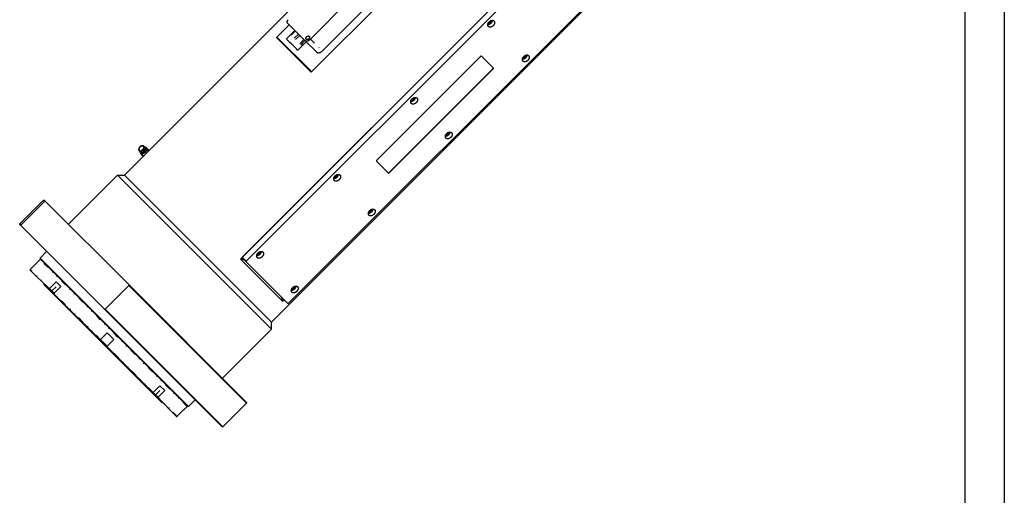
# Model space of a CAD drawing. Header units: millimetres. Extents: x 0 to 2382, y 0 to 1682.
# Tile 16 of 20: x 1881 to 2378, y 1095 to 1335. Entities that reach past the tile are written whole.
import ezdxf

# ---------------------------------------------------------------- set-up
doc = ezdxf.new("R2010")
doc.units = ezdxf.units.MM
doc.linetypes.add('DASHEDBIDOT', pattern=[12.4, 3, -3, 0.2, -3, 0.2, -3])
doc.layers.add('Layer0000', color=7, linetype='Continuous', lineweight=25)

# ---------------------------------------------------------------- blocks, each defined once
blk = doc.blocks.new('ata-Border-A0-002')
at = {"color": 253, "ltscale": 0.5}
blk.add_line((1189, 841), (1189, 0), dxfattribs=at)
blk.add_line((1179, 829), (1179, 12))

msp = doc.modelspace()

# ---------------------------------------------------------------- linework, layer by layer
at = {"layer": 'Layer0000', "color": 7, "linetype": 'Continuous', "lineweight": 25}
for p, q in [((1933.7526962, 1256.7346306), (2131.7425949, 1454.7245293)), ((2163.4942861, 1385.4961788), (1992.374445, 1214.3763377)), ((2162.6184877, 1384.6042101), (1993.2664136, 1215.252136)), ((2164.6184877, 1382.6042101), (1995.2664136, 1213.252136)), ((2007.9989082, 1182.4884186), (2205.9888069, 1380.4783173)), ((2016.5164136, 1192.002136), (2185.8684877, 1361.3542101)), ((2027.693082, 1325.4288044), (2047.1385185, 1344.8742409)), ((2065.5344413, 1346.277308), (2028.0577819, 1308.8006486)), ((2033.693082, 1319.4288044), (2054.9062855, 1340.6420079)), ((2016.9288872, 1332.6574653), (2010.5649262, 1326.2935043)), ((2015.9253151, 1333.6610375), (2024.6753151, 1324.9110375)), ((2016.1324219, 1334.8681442), (2016.4859752, 1335.2216976)), ((2019.8540794, 1329.7322731), (2015.6114388, 1325.4896324)), ((2010.5649262, 1326.2935043), (2028.0577819, 1308.8006486)), ((2011.1238226, 1326.0881612), (2027.8529596, 1309.3590243)), ((2015.8185455, 1325.2825256), (2015.6114388, 1325.4896324)), ((2017.3661953, 1323.7348759), (2015.8185455, 1325.2825256)), ((2018.049208, 1323.0518632), (2017.3661953, 1323.7348759)), ((2020.1633368, 1320.9377343), (2018.049208, 1323.0518632)), ((2025.4965507, 1324.0898018), (2021.25391, 1319.8471611)), ((2024.6753151, 1324.9110375), (2030.6753151, 1318.9110375)), ((2020.6633368, 1320.4377343), (2020.1633368, 1320.9377343)), ((2021.2298159, 1319.8712552), (2020.6633368, 1320.4377343)), ((2021.25391, 1319.8471611), (2021.2298159, 1319.8712552)), ((2113.7821783, 1316.7679007), (2061.1027231, 1264.0884455)), ((2120.083955, 1310.8196774), (2114.083955, 1316.8196774)), ((2067.2277231, 1257.9634455), (2119.9071783, 1310.6429007)), ((2067.3527231, 1257.8384455), (2120.0321783, 1310.5179007)), ((1941.468308, 1268.6417217), (1941.1250833, 1269.1183244)), ((1942.6769332, 1267.0282038), (1941.8644332, 1267.8407038)), ((1941.9420983, 1268.2933688), (1941.9189942, 1268.3164729)), ((1942.7367913, 1268.3330618), (1942.8017177, 1268.3529882)), ((1943.8918424, 1271.0652562), (1943.4152397, 1271.4084808)), ((1944.2005023, 1269.7967729), (1944.1805759, 1269.7318465)), ((1944.2401953, 1270.5914659), (1944.2170912, 1270.61457)), ((1945.5053604, 1269.8566309), (1944.6928604, 1270.6691309)), ((1946.2151859, 1269.1971203), (1945.6870988, 1269.6089177)), ((1945.970005, 1269.3212756), (1945.6922099, 1269.5990707)), ((1942.1845831, 1267.3539602), (1942.2627269, 1267.4424102)), ((1942.1890121, 1267.2834557), (1943.3759546, 1266.357889)), ((1942.3890121, 1267.0834557), (1942.1890121, 1267.2834557)), ((1942.3890121, 1267.0834557), (1943.3512091, 1266.3331435)), ((1943.2122886, 1266.5635591), (1942.9344934, 1266.8413543)), ((1943.3157083, 1266.2976427), (1943.0287816, 1266.5845694)), ((1943.328034, 1266.3099684), (1943.1407267, 1266.4972756)), ((1943.3341968, 1266.3161312), (1943.1966993, 1266.4536288)), ((2061.0509464, 1263.7866688), (2067.0509464, 1257.7866688)), ((1905.4684249, 1231.9858933), (1930.2171623, 1256.7346306)), ((1930.2171623, 1256.7346306), (1933.7526962, 1256.7346306)), ((1930.2171623, 1256.7346306), (2007.9989082, 1178.9528847)), ((1933.7526962, 1256.7346306), (2007.9989082, 1182.4884186)), ((1880.8964643, 1232.1626699), (1892.9172796, 1244.1834852)), ((1893.5667144, 1243.5340504), (1881.5458991, 1231.5132351)), ((1892.9172796, 1244.1834852), (1893.270833, 1244.1834852)), ((1892.9172796, 1244.1834852), (1893.5667141, 1243.5340507)), ((1893.270833, 1244.1834852), (1893.9565784, 1243.4977397)), ((1893.956662, 1243.4976562), (1936.0117765, 1201.4425417)), ((1880.8964643, 1231.8091165), (1880.8964643, 1232.1626699)), ((1880.8964643, 1232.1626699), (1881.5458991, 1231.5132351)), ((1880.8964643, 1231.8091165), (1881.5824503, 1231.1231305)), ((1881.5824505, 1231.1231304), (1923.637408, 1189.0681729)), ((1891.1495126, 1214.8385538), (1894.5082698, 1218.197311)), ((1889.5585224, 1212.5404568), (1891.1848679, 1214.1668024)), ((1891.1495126, 1214.8385538), (1891.1495126, 1214.4850004)), ((1966.1028314, 1139.885235), (1891.1495126, 1214.8385538)), ((1965.749278, 1139.885235), (1891.1495126, 1214.4850004)), ((1992.374445, 1214.3763377), (2013.6406153, 1193.1101674)), ((1993.2664136, 1215.252136), (1993.214637, 1214.9503593)), ((1993.214637, 1214.9503593), (1995.214637, 1212.9503593)), ((1993.2664136, 1215.252136), (1995.2664136, 1213.252136)), ((1995.2664136, 1213.252136), (1995.214637, 1212.9503593)), ((1995.214637, 1212.9503593), (2016.214637, 1191.9503593)), ((1886.2377705, 1209.1436942), (1886.2040331, 1209.1067209)), ((1886.2110205, 1208.8168908), (1895.7165526, 1199.3113587)), ((1886.2377705, 1209.1436942), (1889.5965278, 1212.5024514)), ((1889.5965278, 1212.5024514), (1889.5585224, 1212.5404568)), ((1893.0940563, 1201.9338551), (1893.0940563, 1201.5803017)), ((1893.0940563, 1201.5803017), (1952.8445793, 1141.8297786)), ((1895.7165851, 1199.3113262), (1896.8335989, 1198.1943124)), ((1895.912245, 1199.4692197), (1895.8530332, 1199.4577212)), ((1895.912245, 1199.4692197), (1899.2710022, 1202.8279769)), ((1895.912245, 1199.4692197), (1897.1353711, 1198.2460935)), ((1896.8332207, 1198.1946906), (1898.3415531, 1196.6863582)), ((1897.1353711, 1198.2460935), (1898.287245, 1197.0942197)), ((1898.287245, 1197.0942196), (1901.6460022, 1200.4529769)), ((1901.6460022, 1200.4529769), (1899.2710022, 1202.8279769)), ((1924.0275128, 1189.0316215), (1936.048328, 1201.0524368)), ((1936.0117768, 1201.4425414), (1995.4477628, 1142.0065554)), ((1936.048328, 1201.0524368), (1995.4477628, 1141.653002)), ((1898.287245, 1197.0942196), (1898.2780335, 1197.0327209)), ((1898.3415531, 1196.6863582), (1921.2899061, 1173.7380052)), ((2013.6406153, 1193.1101674), (2014.3477221, 1193.8172742)), ((1923.6374081, 1189.0681727), (1983.0733941, 1129.6321867)), ((1924.0275128, 1189.0316215), (1983.4269475, 1129.6321867)), ((2016.214637, 1191.9503593), (2016.5164136, 1192.002136)), ((1983.2501709, 1154.2041473), (2007.9989082, 1178.9528847)), ((2007.9989082, 1178.9528847), (2007.9989082, 1182.4884186)), ((1921.5727517, 1173.7380023), (1921.2899061, 1173.7380054)), ((1921.2899399, 1173.7379714), (1925.002249, 1170.0256623)), ((1921.6434778, 1173.7379869), (1921.5727518, 1173.737989)), ((1921.6434925, 1173.7379721), (1925.0022498, 1177.0967294)), ((1921.6434925, 1173.7379721), (1925.0022497, 1170.3792149)), ((1925.0022497, 1170.3792149), (1928.361007, 1173.7379722)), ((1928.361007, 1173.7379722), (1925.0022498, 1177.0967294)), ((1925.0022496, 1170.0261179), (1925.0022497, 1170.3085043)), ((1925.0022496, 1170.0256617), (1947.950635, 1147.0772763)), ((1925.0022497, 1170.3792149), (1925.0022497, 1170.3085046)), ((1948.3584973, 1147.0229674), (1951.7172545, 1150.3817246)), ((1954.0922545, 1148.0067246), (1951.7172545, 1150.3817246)), ((1947.950635, 1147.0772763), (1949.4582196, 1145.5696917)), ((1948.3584973, 1147.0229674), (1948.2969983, 1147.0137562)), ((1948.3584973, 1147.0229674), (1949.5103711, 1145.8710935)), ((1949.4582201, 1145.5696912), (1950.5752938, 1144.4526175)), ((1949.5103711, 1145.8710935), (1950.7334972, 1144.6479674)), ((1950.5756356, 1144.4522757), (1960.0811667, 1134.9467446)), ((1950.7334972, 1144.6479674), (1950.7219985, 1144.5887559)), ((1950.7334972, 1144.6479674), (1954.0922545, 1148.0067246)), ((1953.1981327, 1141.8297786), (1952.8445793, 1141.8297786)), ((1963.8047344, 1138.2942447), (1965.43108, 1139.9205903)), ((1966.1028314, 1139.885235), (1965.749278, 1139.885235)), ((1966.1028314, 1139.885235), (1969.4615886, 1143.2439922)), ((1983.4269476, 1129.6321867), (1995.4477628, 1141.653002)), ((1995.4477628, 1142.0065554), (1995.4477628, 1141.653002)), ((1960.4079717, 1134.9734929), (1960.370992, 1134.9397488)), ((1960.4079717, 1134.9734929), (1963.766729, 1138.3322501)), ((1963.8047344, 1138.2942447), (1963.766729, 1138.3322501)), ((1983.4269475, 1129.6321867), (1983.0733941, 1129.6321867))]:
    msp.add_line(p, q, dxfattribs=at)
at = {"layer": 'Layer0000', "color": 251, "linetype": 'DASHEDBIDOT', "lineweight": 18}
for p, q in [((2020.0611862, 1329.5251663), (2015.8185455, 1325.2825256)), ((2021.608836, 1327.9775166), (2017.3661953, 1323.7348759)), ((2022.2918487, 1327.2945039), (2018.049208, 1323.0518632)), ((2024.4059775, 1325.180375), (2020.1633368, 1320.9377343)), ((2024.9059775, 1324.680375), (2020.6633368, 1320.4377343)), ((2025.4724566, 1324.1138959), (2021.2298159, 1319.8712552)), ((2027.693082, 1325.4288044), (2033.693082, 1319.4288044)), ((2120.0321783, 1310.5179007), (2119.9071783, 1310.6429007)), ((1945.9274356, 1269.363845), (1946.1827887, 1269.1647231)), ((1942.197054, 1267.3458554), (1942.2731498, 1267.4319872)), ((1942.197054, 1267.3458554), (1943.3025124, 1266.4838293)), ((1943.4145382, 1266.3964726), (1943.3025124, 1266.4838293)), ((2067.3527231, 1257.8384455), (2067.2277231, 1257.9634455)), ((1965.43108, 1139.9205903), (1891.1848679, 1214.1668024)), ((1895.8530335, 1199.4577205), (1886.2040331, 1209.1067209)), ((1897.1353712, 1198.2460935), (1896.8332207, 1198.1946906)), ((1897.1353676, 1198.24609), (1900.4941284, 1201.6048508)), ((1921.5727517, 1173.7380023), (1898.2780337, 1197.0327203)), ((1948.2969977, 1147.0137564), (1925.0022497, 1170.3085043)), ((1949.5103711, 1145.8710935), (1952.8691284, 1149.2298508)), ((1949.5103711, 1145.8710935), (1949.4582201, 1145.5696912)), ((1960.3709971, 1134.9397569), (1950.7219978, 1144.5887562))]:
    msp.add_line(p, q, dxfattribs=at)
at = {"layer": 'Layer0000', "color": 7, "linetype": 'Continuous', "lineweight": 25}
for centre, radius, start, end in [((1997.2983513, 1289.3784732), 39.2265411, 69.361842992, 70.232507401), ((1990.7582766, 1295.3925932), 39.6362087, 19.771992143, 20.633657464), ((1941.8301911, 1269.6815566), 0.7274666, 225.005287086, 232.06130011), ((1942.1706799, 1269.1469976), 0.8652341, 215.730692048, 232.059838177), ((1942.6710595, 1268.6190707), 1.1209376, 183.979286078, 223.97856318), ((1942.5738758, 1268.5502767), 1.0033954, 225.005263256, 232.06132394), ((1942.5185203, 1268.8698968), 0.8152588, 225.005263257, 232.06132394), ((1944.2588389, 1268.2747253), 1.970306, 113.101665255, 156.898334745), ((1942.0151204, 1270.5184437), 2.3014567, 288.274588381, 341.725412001), ((1942.1218193, 1270.4117448), 2.1681191, 288.27565562, 341.724344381), ((1942.8521058, 1270.7032818), 0.7274617, 45.005263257, 52.06132394), ((1943.3801136, 1270.3546281), 0.8757047, 52.054665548, 54.242031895), ((1943.9059417, 1269.8331001), 1.150883, 52.890038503, 85.697586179), ((1943.9834133, 1269.959553), 1.0034022, 45.005287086, 52.061300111), ((1945.2688342, 1268.621415), 0.9906792, 29.659644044, 44.946420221), ((1942.222054, 1267.3208554), 0.05, 138.539618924, 225.005109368), ((1942.2044349, 1267.3032396), 0.0250851, 225.011806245, 232.061296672), ((1942.422054, 1267.1208554), 0.05, 224.983389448, 232.053226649), ((1943.3863758, 1267.7377767), 1.0033954, 225.005263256, 232.06132394), ((1943.5151217, 1267.9831112), 1.2769904, 234.273767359, 280.373327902), ((1943.9039982, 1267.2553963), 0.9783153, 225.005280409, 232.061306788), ((1943.9194452, 1267.2757317), 1.0038504, 232.079570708, 240.28921983), ((1917.5844361, 1498.7286629), 256.3223376, 264.623427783, 264.71097199), ((1537.2676566, 1199.0585915), 345.8045866, 5.320362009, 5.385280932), ((1891.3262893, 1214.025381), 0.2, 44.999999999, 135.000000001), ((1980.655989, 1171.1272275), 44.8085678, 72.159508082, 74.839569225), ((1886.3603376, 1208.9654899), 0.2106592, 137.9001869, 224.86191047), ((2280.4656395, 1233.5197551), 345.9442314, 185.320316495, 185.385209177), ((1898.7286665, 1196.936713), 0.4607465, 167.972949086, 212.855742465), ((1969.6191122, 1181.1628995), 45.6139228, 15.184108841, 17.816843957), ((1891.5601943, 844.6143091), 345.9442323, 84.614790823, 84.679683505), ((1948.2032336, 1147.4785632), 0.4741699, 237.810769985, 281.405046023), ((1965.2896586, 1140.0620117), 0.2, 315, 45), ((1960.2298653, 1135.1001746), 0.2136633, 225.897291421, 311.340565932)]:
    msp.add_arc(centre, radius, start, end, dxfattribs=at)
at = {"layer": 'Layer0000', "color": 251, "linetype": 'DASHEDBIDOT', "lineweight": 18}
for centre, radius, start, end in [((1941.7888069, 1269.5957991), 0.8176253, 215.730781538, 232.059748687), ((1942.9316743, 1270.7369629), 0.8275094, 52.054663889, 54.242033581), ((1942.2287781, 1267.3100488), 0.0478386, 131.540466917, 213.77223438), ((1942.1706877, 1267.3189329), 0.0376829, 45.598001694, 68.361681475)]:
    msp.add_arc(centre, radius, start, end, dxfattribs=at)
at = {"layer": 'Layer0000', "color": 7, "linetype": 'Continuous', "lineweight": 25}
for points, weights in [([(2016.1324219, 1334.8681442), (2015.4253151, 1334.1610375), (2015.9253151, 1333.6610375)], [1, 0.707106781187, 1]), ([(2024.6753151, 1324.9110375), (2025.9253151, 1323.6610375), (2027.693082, 1325.4288044)], [1, 0.707106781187, 1]), ([(2030.6753151, 1318.9110375), (2031.9253151, 1317.6610375), (2033.693082, 1319.4288044)], [1, 0.707106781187, 1]), ([(2114.083955, 1316.8196774), (2113.958955, 1316.9446774), (2113.7821783, 1316.7679007)], [1, 0.707106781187, 1]), ([(2119.9071783, 1310.6429007), (2120.083955, 1310.8196774), (2119.958955, 1310.9446774)], [1, 0.707106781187, 1]), ([(2120.0321783, 1310.5179007), (2120.208955, 1310.6946774), (2120.083955, 1310.8196774)], [1, 0.707106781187, 1]), ([(1942.7367913, 1268.3330618), (1942.0698954, 1268.1283865), (1941.638701, 1268.4646279)], [0.758105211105, 0.795014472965, 1]), ([(1943.9185926, 1271.0452068), (1944.4552269, 1270.6267444), (1944.2005023, 1269.7967729)], [0.75, 0.75, 0.981680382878]), ([(1945.8065715, 1268.7885059), (1945.9013844, 1269.4606069), (1945.5053604, 1269.8566309)], [0.757996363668, 0.790313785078, 0.95324254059]), ([(2061.1027231, 1264.0884455), (2060.9259464, 1263.9116688), (2061.0509464, 1263.7866688)], [1, 0.707106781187, 1]), ([(2066.9259464, 1257.9116688), (2067.0509464, 1257.7866688), (2067.2277231, 1257.9634455)], [1, 0.707106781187, 1]), ([(2067.0509464, 1257.7866688), (2067.1759464, 1257.6616688), (2067.3527231, 1257.8384455)], [1, 0.707106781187, 1])]:
    msp.add_rational_spline(points, weights, degree=2, dxfattribs=at)
for points, weights, knots in [([(2117.5263431, 1331.7620655), (2116.5263431, 1332.7620655), (2117.9405567, 1334.1762791), (2119.3547703, 1335.5904927), (2120.3547703, 1334.5904927)], [1, 0.707106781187, 1, 0.707106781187, 1], [0, 0, 0, 0.25, 0.25, 0.5, 0.5, 0.5]), ([(2119.4719276, 1334.9076499), (2119.4476635, 1334.0833859), (2118.7405567, 1333.3762791), (2118.0334499, 1332.6691723), (2117.2091859, 1332.6449082)], [0.857864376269, 0.828427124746, 1, 0.828427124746, 0.857864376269], [0.60355339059, 0.60355339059, 0.60355339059, 0.75, 0.75, 0.89644660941, 0.89644660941, 0.89644660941]), ([(2118.7146259, 1334.7200098), (2118.725347, 1334.2360694), (2118.3030567, 1333.8137791), (2117.8807664, 1333.3914888), (2117.396826, 1333.4022099)], [0.861356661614, 0.819748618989, 1, 0.819748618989, 0.861356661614], [0.59614582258, 0.59614582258, 0.59614582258, 0.75, 0.75, 0.90385417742, 0.90385417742, 0.90385417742]), ([(2120.3547703, 1334.5904927), (2121.3547703, 1333.5904927), (2119.9405567, 1332.1762791), (2118.5263431, 1330.7620655), (2117.5263431, 1331.7620655)], [1, 0.707106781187, 1, 0.707106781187, 1], [0.5, 0.5, 0.5, 0.75, 0.75, 1, 1, 1]), ([(2025.5793888, 1325.3151112), (2025.0418888, 1325.8526112), (2025.8020286, 1326.612751), (2026.5621684, 1327.3728908), (2027.0996684, 1326.8353908)], [1, 0.707106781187, 1, 0.707106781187, 1], [0.5, 0.5, 0.5, 0.75, 0.75, 1, 1, 1]), ([(2027.0996684, 1326.8353908), (2027.6371684, 1326.2978908), (2026.8770286, 1325.537751), (2026.1168888, 1324.7776112), (2025.5793888, 1325.3151112)], [1, 0.707106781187, 1, 0.707106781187, 1], [0, 0, 0, 0.25, 0.25, 0.5, 0.5, 0.5]), ([(2135.0263431, 1314.2620655), (2134.0263431, 1315.2620655), (2135.4405567, 1316.6762791), (2136.8547703, 1318.0904927), (2137.8547703, 1317.0904927)], [1, 0.707106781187, 1, 0.707106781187, 1], [0, 0, 0, 0.25, 0.25, 0.5, 0.5, 0.5]), ([(2136.9719276, 1317.4076499), (2136.9476635, 1316.5833859), (2136.2405567, 1315.8762791), (2135.5334499, 1315.1691723), (2134.7091859, 1315.1449082)], [0.857864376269, 0.828427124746, 1, 0.828427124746, 0.857864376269], [0.60355339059, 0.60355339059, 0.60355339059, 0.75, 0.75, 0.89644660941, 0.89644660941, 0.89644660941]), ([(2136.2146259, 1317.2200098), (2136.225347, 1316.7360694), (2135.8030567, 1316.3137791), (2135.3807664, 1315.8914888), (2134.896826, 1315.9022099)], [0.861356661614, 0.819748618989, 1, 0.819748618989, 0.861356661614], [0.59614582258, 0.59614582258, 0.59614582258, 0.75, 0.75, 0.90385417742, 0.90385417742, 0.90385417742]), ([(2137.8547703, 1317.0904927), (2138.8547703, 1316.0904927), (2137.4405567, 1314.6762791), (2136.0263431, 1313.2620655), (2135.0263431, 1314.2620655)], [1, 0.707106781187, 1, 0.707106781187, 1], [0.5, 0.5, 0.5, 0.75, 0.75, 1, 1, 1]), ([(2078.6354702, 1292.8711926), (2077.6354702, 1293.8711926), (2079.0496837, 1295.2854061), (2080.4638973, 1296.6996197), (2081.4638973, 1295.6996197)], [1, 0.707106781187, 1, 0.707106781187, 1], [0, 0, 0, 0.25, 0.25, 0.5, 0.5, 0.5]), ([(2080.5810546, 1296.016777), (2080.5567905, 1295.1925129), (2079.8496837, 1294.4854061), (2079.142577, 1293.7782994), (2078.3183129, 1293.7540353)], [0.857864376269, 0.828427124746, 1, 0.828427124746, 0.857864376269], [0.60355339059, 0.60355339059, 0.60355339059, 0.75, 0.75, 0.89644660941, 0.89644660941, 0.89644660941]), ([(2079.823753, 1295.8291368), (2079.8344741, 1295.3451964), (2079.4121837, 1294.9229061), (2078.9898934, 1294.5006158), (2078.5059531, 1294.5113369)], [0.861356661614, 0.819748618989, 1, 0.819748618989, 0.861356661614], [0.59614582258, 0.59614582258, 0.59614582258, 0.75, 0.75, 0.90385417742, 0.90385417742, 0.90385417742]), ([(2081.4638973, 1295.6996197), (2082.4638973, 1294.6996197), (2081.0496837, 1293.2854061), (2079.6354702, 1291.8711926), (2078.6354702, 1292.8711926)], [1, 0.707106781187, 1, 0.707106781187, 1], [0.5, 0.5, 0.5, 0.75, 0.75, 1, 1, 1]), ([(2096.1354702, 1275.3711926), (2095.1354702, 1276.3711926), (2096.5496837, 1277.7854061), (2097.9638973, 1279.1996197), (2098.9638973, 1278.1996197)], [1, 0.707106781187, 1, 0.707106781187, 1], [0, 0, 0, 0.25, 0.25, 0.5, 0.5, 0.5]), ([(2098.0810546, 1278.516777), (2098.0567905, 1277.6925129), (2097.3496837, 1276.9854061), (2096.642577, 1276.2782994), (2095.8183129, 1276.2540353)], [0.857864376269, 0.828427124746, 1, 0.828427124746, 0.857864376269], [0.60355339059, 0.60355339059, 0.60355339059, 0.75, 0.75, 0.89644660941, 0.89644660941, 0.89644660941]), ([(2097.323753, 1278.3291368), (2097.3344741, 1277.8451964), (2096.9121837, 1277.4229061), (2096.4898934, 1277.0006158), (2096.0059531, 1277.0113369)], [0.861356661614, 0.819748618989, 1, 0.819748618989, 0.861356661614], [0.59614582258, 0.59614582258, 0.59614582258, 0.75, 0.75, 0.90385417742, 0.90385417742, 0.90385417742]), ([(2098.9638973, 1278.1996197), (2099.9638973, 1277.1996197), (2098.5496837, 1275.7854061), (2097.1354702, 1274.3711926), (2096.1354702, 1275.3711926)], [1, 0.707106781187, 1, 0.707106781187, 1], [0.5, 0.5, 0.5, 0.75, 0.75, 1, 1, 1]), ([(1943.2993621, 1271.2770085), (1942.8307833, 1271.6424019), (1942.1173862, 1271.2828031), (1940.1778199, 1270.3051346), (1941.315842, 1269.1671125)], [0.75, 0.75, 1, 0.524587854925, 0.95324254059], [0.5, 0.5, 0.5, 0.66666666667, 0.66666666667, 0.98360809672, 0.98360809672, 0.98360809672]), ([(1941.3829315, 1269.1078262), (1942.788668, 1268.011646), (1943.5231227, 1270.1866228), (1943.7438627, 1270.8403111), (1943.3664516, 1271.2177222)], [1, 0.5, 1, 0.768905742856, 0.751429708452], [0, 0, 0, 0.33333333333, 0.33333333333, 0.48739617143, 0.48739617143, 0.48739617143]), ([(1944.6928604, 1270.6691309), (1946.2625459, 1269.0994453), (1943.5872821, 1267.7509371), (1942.6032861, 1267.2549387), (1941.9569705, 1267.7589296)], [0.95324254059, 0.524587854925, 1, 0.75, 0.75], [0.01639190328, 0.01639190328, 0.01639190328, 0.33333333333, 0.33333333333, 0.5, 0.5, 0.5]), ([(1944.2401953, 1270.5914659), (1945.5155648, 1269.3160963), (1943.341913, 1268.2204334), (1942.5424162, 1267.8174347), (1942.0172848, 1268.2269273)], [0.95324254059, 0.524587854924, 1, 0.75, 0.75], [0.01639190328, 0.01639190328, 0.01639190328, 0.33333333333, 0.33333333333, 0.5, 0.5, 0.5]), ([(2039.7445972, 1253.9803196), (2038.7445972, 1254.9803196), (2040.1588108, 1256.3945332), (2041.5730243, 1257.8087467), (2042.5730243, 1256.8087467)], [1, 0.707106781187, 1, 0.707106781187, 1], [0, 0, 0, 0.25, 0.25, 0.5, 0.5, 0.5]), ([(2041.6901816, 1257.125904), (2041.6659176, 1256.30164), (2040.9588108, 1255.5945332), (2040.251704, 1254.8874264), (2039.4274399, 1254.8631623)], [0.857864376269, 0.828427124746, 1, 0.828427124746, 0.857864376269], [0.60355339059, 0.60355339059, 0.60355339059, 0.75, 0.75, 0.89644660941, 0.89644660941, 0.89644660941]), ([(2040.93288, 1256.9382639), (2040.9436011, 1256.4543235), (2040.5213108, 1256.0320332), (2040.0990205, 1255.6097429), (2039.6150801, 1255.6204639)], [0.861356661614, 0.819748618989, 1, 0.819748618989, 0.861356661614], [0.59614582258, 0.59614582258, 0.59614582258, 0.75, 0.75, 0.90385417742, 0.90385417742, 0.90385417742]), ([(2042.5730243, 1256.8087467), (2043.5730243, 1255.8087467), (2042.1588108, 1254.3945332), (2040.7445972, 1252.9803196), (2039.7445972, 1253.9803196)], [1, 0.707106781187, 1, 0.707106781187, 1], [0.5, 0.5, 0.5, 0.75, 0.75, 1, 1, 1]), ([(2057.2445972, 1236.4803196), (2056.2445972, 1237.4803196), (2057.6588108, 1238.8945332), (2059.0730243, 1240.3087467), (2060.0730243, 1239.3087467)], [1, 0.707106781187, 1, 0.707106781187, 1], [0, 0, 0, 0.25, 0.25, 0.5, 0.5, 0.5]), ([(2059.1901816, 1239.625904), (2059.1659176, 1238.80164), (2058.4588108, 1238.0945332), (2057.751704, 1237.3874264), (2056.9274399, 1237.3631623)], [0.857864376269, 0.828427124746, 1, 0.828427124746, 0.857864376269], [0.60355339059, 0.60355339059, 0.60355339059, 0.75, 0.75, 0.89644660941, 0.89644660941, 0.89644660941]), ([(2058.43288, 1239.4382639), (2058.4436011, 1238.9543235), (2058.0213108, 1238.5320332), (2057.5990205, 1238.1097429), (2057.1150801, 1238.1204639)], [0.861356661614, 0.819748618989, 1, 0.819748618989, 0.861356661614], [0.59614582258, 0.59614582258, 0.59614582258, 0.75, 0.75, 0.90385417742, 0.90385417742, 0.90385417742]), ([(2060.0730243, 1239.3087467), (2061.0730243, 1238.3087467), (2059.6588108, 1236.8945332), (2058.2445972, 1235.4803196), (2057.2445972, 1236.4803196)], [1, 0.707106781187, 1, 0.707106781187, 1], [0.5, 0.5, 0.5, 0.75, 0.75, 1, 1, 1]), ([(2000.8537243, 1215.0894466), (1999.8537243, 1216.0894466), (2001.2679378, 1217.5036602), (2002.6821514, 1218.9178738), (2003.6821514, 1217.9178738)], [1, 0.707106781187, 1, 0.707106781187, 1], [0, 0, 0, 0.25, 0.25, 0.5, 0.5, 0.5]), ([(2002.7993087, 1218.2350311), (2002.7750446, 1217.410767), (2002.0679378, 1216.7036602), (2001.360831, 1215.9965534), (2000.536567, 1215.9722894)], [0.857864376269, 0.828427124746, 1, 0.828427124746, 0.857864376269], [0.60355339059, 0.60355339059, 0.60355339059, 0.75, 0.75, 0.89644660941, 0.89644660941, 0.89644660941]), ([(2002.042007, 1218.0473909), (2002.0527281, 1217.5634505), (2001.6304378, 1217.1411602), (2001.2081475, 1216.7188699), (2000.7242071, 1216.729591)], [0.861356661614, 0.819748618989, 1, 0.819748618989, 0.861356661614], [0.59614582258, 0.59614582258, 0.59614582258, 0.75, 0.75, 0.90385417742, 0.90385417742, 0.90385417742]), ([(2003.6821514, 1217.9178738), (2004.6821514, 1216.9178738), (2003.2679378, 1215.5036602), (2001.8537243, 1214.0894466), (2000.8537243, 1215.0894466)], [1, 0.707106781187, 1, 0.707106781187, 1], [0.5, 0.5, 0.5, 0.75, 0.75, 1, 1, 1]), ([(2018.3537243, 1197.5894466), (2017.3537243, 1198.5894466), (2018.7679378, 1200.0036602), (2020.1821514, 1201.4178738), (2021.1821514, 1200.4178738)], [1, 0.707106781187, 1, 0.707106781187, 1], [0, 0, 0, 0.25, 0.25, 0.5, 0.5, 0.5]), ([(2020.2993087, 1200.7350311), (2020.2750446, 1199.910767), (2019.5679378, 1199.2036602), (2018.860831, 1198.4965534), (2018.036567, 1198.4722894)], [0.857864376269, 0.828427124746, 1, 0.828427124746, 0.857864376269], [0.60355339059, 0.60355339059, 0.60355339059, 0.75, 0.75, 0.89644660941, 0.89644660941, 0.89644660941]), ([(2019.542007, 1200.5473909), (2019.5527281, 1200.0634505), (2019.1304378, 1199.6411602), (2018.7081475, 1199.2188699), (2018.2242071, 1199.229591)], [0.861356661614, 0.819748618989, 1, 0.819748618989, 0.861356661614], [0.59614582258, 0.59614582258, 0.59614582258, 0.75, 0.75, 0.90385417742, 0.90385417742, 0.90385417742]), ([(2021.1821514, 1200.4178738), (2022.1821514, 1199.4178738), (2020.7679378, 1198.0036602), (2019.3537243, 1196.5894466), (2018.3537243, 1197.5894466)], [1, 0.707106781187, 1, 0.707106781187, 1], [0.5, 0.5, 0.5, 0.75, 0.75, 1, 1, 1])]:
    msp.add_rational_spline(points, weights, degree=2, knots=knots, dxfattribs=at)
for points, degree, knots in [([(1943.4152397, 1271.4084808), (1943.2835752, 1271.5030907), (1942.8728859, 1271.6140019), (1942.3100166, 1271.5172072), (1941.9058999, 1271.295459), (1941.5350742, 1271.0170778), (1941.1616903, 1270.530966), (1940.9471904, 1269.9798042), (1940.9482466, 1269.5135563), (1941.0506187, 1269.2220788), (1941.1250832, 1269.1183246)], 2, [0, 0, 0, 0.09324073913, 0.2310505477, 0.36649330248, 0.43186742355, 0.56293136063, 0.69039605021, 0.82846439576, 0.92678620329, 0.99999992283, 0.99999992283, 0.99999992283]), ([(1895.8530335, 1199.4577205), (1895.8157971, 1199.45048), (1895.7165646, 1199.4195842), (1895.6767902, 1199.3516005), (1895.7165525, 1199.311359)], 3, [0, 0, 0, 0, 0.3460611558, 1.0196056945, 1.0196056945, 1.0196056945, 1.0196056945]), ([(1950.575701, 1144.4526665), (1950.6040032, 1144.4247265), (1950.6665716, 1144.4256821), (1950.7104947, 1144.5295992), (1950.7219978, 1144.5887562)], 3, [0.79027249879, 0.79027249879, 0.79027249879, 0.79027249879, 1.160481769, 1.49381510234, 1.49381510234, 1.49381510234, 1.49381510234])]:
    msp.add_open_spline(points, degree=degree, knots=knots, dxfattribs=at)
at = {"layer": 'Layer0000', "color": 251, "linetype": 'DASHEDBIDOT', "lineweight": 18}
for points, weights, knots in [([(1941.2967656, 1269.0102962), (1940.7860506, 1269.408547), (1941.0528837, 1270.198733), (1941.853383, 1272.5692909), (1943.385528, 1271.3745385)], [0.75, 0.75, 1, 0.5, 1], [0.5, 0.5, 0.5, 0.66666666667, 0.66666666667, 1, 1, 1]), ([(1943.4405176, 1271.389535), (1945.0208228, 1270.1572278), (1942.614856, 1268.9444629), (1941.8128671, 1268.5402079), (1941.2860987, 1268.950977)], [1, 0.5, 1, 0.75, 0.75], [0, 0, 0, 0.33333333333, 0.33333333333, 0.5, 0.5, 0.5]), ([(1943.385528, 1271.3745385), (1944.917673, 1270.1797862), (1942.5850287, 1269.0039806), (1941.8074806, 1268.6120454), (1941.2967656, 1269.0102962)], [1, 0.5, 1, 0.75, 0.75], [0, 0, 0, 0.33333333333, 0.33333333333, 0.5, 0.5, 0.5])]:
    msp.add_rational_spline(points, weights, degree=2, knots=knots, dxfattribs=at)

# ---------------------------------------------------------------- block references
at = {"xscale": 2, "yscale": 2, "zscale": 2}
msp.add_blockref('ata-Border-A0-002', (0, 0), dxfattribs=at)

doc.saveas('drawing.dxf')
